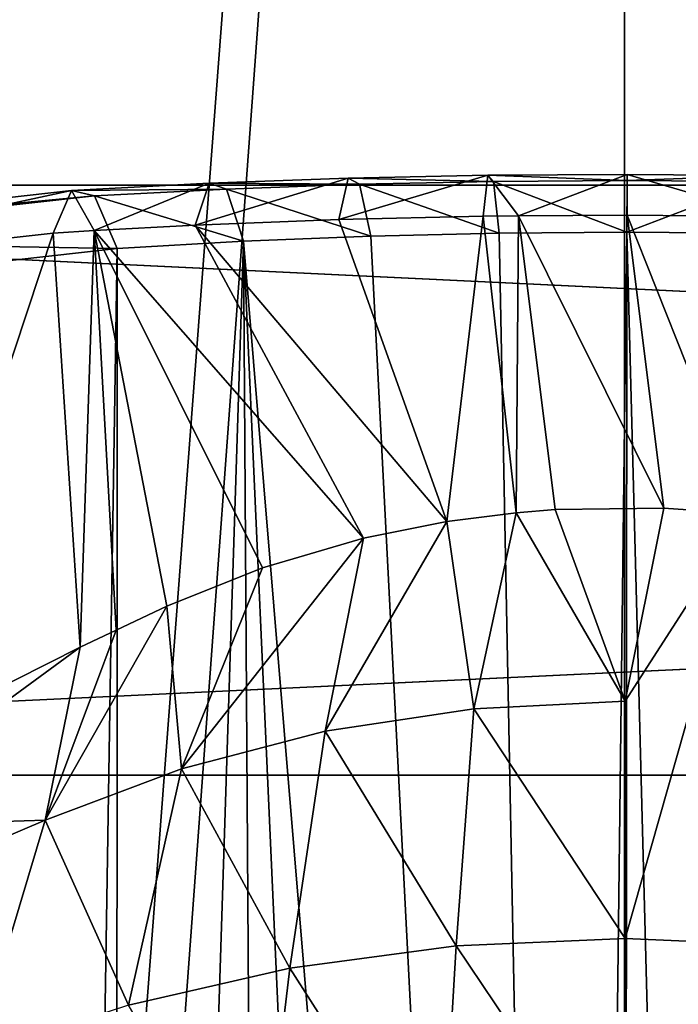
# Model space of a CAD drawing. Header units: millimetres. Extents: x -27 to 27, y -124 to 12.
# Tile 21 of 123: x -1.45 to 0.13, y -36.51 to -34.14. Entities that reach past the tile are written whole.
import ezdxf

# ---------------------------------------------------------------- set-up
doc = ezdxf.new("R2010")
doc.units = ezdxf.units.MM
doc.header["$LTSCALE"] = 25.4
doc.layers.get('0').update_dxf_attribs({"true_color": 0xff5454})

# ---------------------------------------------------------------- blocks, each defined once
blk = doc.blocks.new('MONO-I-KINKIET-PRZEW_D-BRASS-7781.STL#1')
at = {"color": 44, "true_color": 0x92621c}
mesh = blk.add_polyface(dxfattribs=at)
corners = [(-9.6628, -12.4798, 1528.3165), (-8.5, -12.937, 1528.7738), (-8.5, -12.192, 1528.0288), (-14.1047, -13.9924, 1529.8291), (-9.3114, -13.1418, 1528.9785), (-13.5918, -14.5994, 1530.4362), (-18.0933, -16.0415, 1531.8782), (-17.4354, -16.574, 1532.4108), (-21.5004, -18.5613, 1534.3979), (-20.7185, -19.0021, 1534.8389), (-24.2164, -21.4707, 1537.3074), (-23.3358, -21.8058, 1537.6425), (-26.1541, -24.6763, 1540.5131), (-25.203, -24.8948, 1540.7316), (-27.2511, -28.0751, 1543.9117), (-26.2602, -28.17, 1544.0067), (-27.4723, -31.5577, 1547.3944), (-26.4733, -31.526, 1547.3627), (-25.8356, -34.855, 1550.6917), (-26.8105, -35.0123, 1550.849), (-24.3675, -38.0499, 1553.8866), (-25.287, -38.3278, 1554.1646), (-22.1162, -41.0082, 1556.8448), (-22.9508, -41.3977, 1557.2345), (-19.1541, -43.6346, 1559.4714), (-19.8769, -44.1233, 1559.9601), (-15.5763, -45.8449, 1561.6816), (-16.1641, -46.417, 1562.2537), (-11.4979, -47.5679, 1563.4047), (-11.9318, -48.205, 1564.0417), (-7.05, -48.7483, 1564.5851), (-7.316, -49.43, 1565.2667), (-2.3754, -49.3482, 1565.1849), (2.3754, -49.3482, 1565.1849), (8.5, -12.937, 1528.7738), (9.6628, -12.4798, 1528.3165), (8.5, -12.192, 1528.0288), (14.1047, -13.9924, 1529.8291), (9.3114, -13.1418, 1528.9785), (13.5918, -14.5994, 1530.4362), (18.0933, -16.0415, 1531.8782), (17.4354, -16.574, 1532.4108), (21.5004, -18.5613, 1534.3979), (20.7185, -19.0021, 1534.8389), (24.2164, -21.4707, 1537.3074), (23.3358, -21.8058, 1537.6425), (26.1541, -24.6763, 1540.5131), (25.203, -24.8948, 1540.7316), (27.2511, -28.0751, 1543.9117), (26.2602, -28.17, 1544.0067), (27.4723, -31.5577, 1547.3944), (26.4733, -31.526, 1547.3627), (25.8356, -34.855, 1550.6917), (26.8105, -35.0123, 1550.849), (24.3675, -38.0499, 1553.8866), (25.287, -38.3278, 1554.1646), (22.1162, -41.0082, 1556.8448), (22.9508, -41.3977, 1557.2345), (19.1541, -43.6346, 1559.4714), (19.8769, -44.1233, 1559.9601), (15.5763, -45.8449, 1561.6816), (16.1641, -46.417, 1562.2537), (11.4979, -47.5679, 1563.4047), (11.9318, -48.205, 1564.0417), (7.05, -48.7483, 1564.5851), (7.316, -49.43, 1565.2667), (-2.4651, -50.0524, 1565.8892), (2.4651, -50.0524, 1565.8892)]
mesh.append_faces([[corners[k] for k in face] for face in [(0, 1, 2), (34, 35, 36), (65, 66, 67)]], dxfattribs={"vtx0": -1, "color": 44})
mesh.append_faces([[corners[k] for k in face] for face in [(1, 3, 4), (4, 3, 5), (5, 6, 7), (7, 8, 9), (9, 10, 11), (11, 12, 13), (13, 14, 15), (15, 16, 17), (17, 16, 18), (18, 19, 20), (20, 21, 22), (22, 23, 24), (24, 25, 26), (26, 27, 28), (28, 29, 30), (30, 31, 32), (32, 31, 33), (35, 34, 37), (37, 39, 40), (40, 41, 42), (42, 43, 44), (44, 45, 46), (46, 47, 48), (48, 49, 50), (50, 52, 53), (53, 54, 55), (55, 56, 57), (57, 58, 59), (59, 60, 61), (61, 62, 63), (63, 64, 65)]], dxfattribs={"vtx0": -1, "vtx1": -1, "color": 44})
mesh.append_faces([[corners[k] for k in face] for face in [(65, 33, 31)]], dxfattribs={"vtx0": -1, "vtx1": -1, "vtx2": -1, "color": 44})
mesh.append_faces([[corners[k] for k in face] for face in [(1, 0, 3), (5, 3, 6), (7, 6, 8), (9, 8, 10), (11, 10, 12), (13, 12, 14), (15, 14, 16), (18, 16, 19), (20, 19, 21), (22, 21, 23), (24, 23, 25), (26, 25, 27), (28, 27, 29), (30, 29, 31), (37, 34, 38), (37, 38, 39), (40, 39, 41), (42, 41, 43), (44, 43, 45), (46, 45, 47), (48, 47, 49), (50, 49, 51), (50, 51, 52), (53, 52, 54), (55, 54, 56), (57, 56, 58), (59, 58, 60), (61, 60, 62), (63, 62, 64), (65, 64, 33), (65, 31, 66)]], dxfattribs={"vtx0": -1, "vtx2": -1, "color": 44})
at = {"color": 18, "true_color": 0x000000}
mesh = blk.add_polyface(dxfattribs=at)
corners = [(-10.6436, -14.6897, 1530.5265), (-7.5, -22.2, 1538.0367), (-7.5, -13.8219, 1529.6586), (-13.5932, -15.8491, 1531.6858), (-16.2952, -17.2788, 1533.1155), (-18.7002, -18.9528, 1534.7896), (-20.7645, -20.8405, 1536.6772), (-22.4504, -22.9077, 1538.7444), (7.5, -22.2, 1538.0367), (10.6436, -14.6897, 1530.5265), (7.5, -13.8219, 1529.6586), (13.5932, -15.8491, 1531.6858), (16.2952, -17.2788, 1533.1155), (18.7002, -18.9528, 1534.7896), (20.7645, -20.8405, 1536.6772), (22.4504, -22.9077, 1538.7444), (-23.7272, -25.1166, 1540.9534), (23.7272, -25.1166, 1540.9534), (-24.5717, -27.4269, 1543.2637), (24.5717, -27.4269, 1543.2637), (-24.9684, -29.7967, 1545.6334), (24.9684, -29.7967, 1545.6334), (-24.9102, -32.1826, 1548.0193), (24.9102, -32.1826, 1548.0193), (-24.398, -34.5412, 1550.3779), (24.398, -34.5412, 1550.3779), (-23.4413, -36.8296, 1552.6663), (23.4413, -36.8296, 1552.6663), (-22.0575, -39.006, 1554.8428), (22.0575, -39.006, 1554.8428), (-20.2717, -41.0308, 1556.8676), (20.2717, -41.0308, 1556.8676), (-18.1165, -42.8671, 1558.7037), (18.1165, -42.8671, 1558.7037), (-15.6313, -44.4814, 1560.3181), (15.6313, -44.4814, 1560.3181), (-12.8612, -45.8443, 1561.681), (12.8612, -45.8443, 1561.681), (-9.8567, -46.931, 1562.7677), (9.8567, -46.931, 1562.7677), (-6.6726, -47.7217, 1563.5583), (6.6726, -47.7217, 1563.5583), (-3.367, -48.2019, 1564.0386), (3.367, -48.2019, 1564.0386), (0, -48.3629, 1564.1997)]
mesh.append_faces([[corners[k] for k in face] for face in [(0, 1, 2), (8, 9, 10), (43, 42, 44)]], dxfattribs={"vtx0": -1, "color": 18})
mesh.append_faces([[corners[k] for k in face] for face in [(1, 7, 8), (9, 8, 11), (11, 8, 12), (12, 8, 13), (13, 8, 14), (14, 8, 15), (15, 16, 17), (17, 18, 19), (19, 20, 21), (21, 22, 23), (23, 24, 25), (25, 26, 27), (27, 28, 29), (29, 30, 31), (31, 32, 33), (33, 34, 35), (35, 36, 37), (37, 38, 39), (39, 40, 41), (41, 42, 43)]], dxfattribs={"vtx0": -1, "vtx1": -1, "color": 18})
mesh.append_faces([[corners[k] for k in face] for face in [(15, 8, 7)]], dxfattribs={"vtx0": -1, "vtx1": -1, "vtx2": -1, "color": 18})
mesh.append_faces([[corners[k] for k in face] for face in [(1, 0, 3), (1, 3, 4), (1, 4, 5), (1, 5, 6), (1, 6, 7), (15, 7, 16), (17, 16, 18), (19, 18, 20), (21, 20, 22), (23, 22, 24), (25, 24, 26), (27, 26, 28), (29, 28, 30), (31, 30, 32), (33, 32, 34), (35, 34, 36), (37, 36, 38), (39, 38, 40), (41, 40, 42)]], dxfattribs={"vtx0": -1, "vtx2": -1, "color": 18})
mesh = blk.add_polyface(dxfattribs=at)
corners = [(10.6436, -16.104, 1529.1123), (7.5, -23.6142, 1536.6226), (7.5, -15.2361, 1528.2444), (13.5932, -17.2633, 1530.2716), (16.2952, -18.693, 1531.7013), (18.7002, -20.367, 1533.3752), (20.7645, -22.2548, 1535.2631), (22.4504, -24.3219, 1537.3302), (-7.5, -23.6142, 1536.6226), (-10.6436, -16.104, 1529.1123), (-7.5, -15.2361, 1528.2444), (-13.5932, -17.2633, 1530.2716), (-16.2952, -18.693, 1531.7013), (-18.7002, -20.367, 1533.3752), (-20.7645, -22.2548, 1535.2631), (-22.4504, -24.3219, 1537.3302), (23.7272, -26.5308, 1539.5391), (-23.7272, -26.5308, 1539.5391), (24.5717, -28.8411, 1541.8495), (-24.5717, -28.8411, 1541.8495), (24.9684, -31.2109, 1544.2192), (-24.9684, -31.2109, 1544.2192), (24.9102, -33.5968, 1546.6051), (-24.9102, -33.5968, 1546.6051), (24.398, -35.9554, 1548.9637), (-24.398, -35.9554, 1548.9637), (23.4413, -38.2438, 1551.2521), (-23.4413, -38.2438, 1551.2521), (22.0575, -40.4202, 1553.4285), (-22.0575, -40.4202, 1553.4285), (20.2717, -42.445, 1555.4532), (-20.2717, -42.445, 1555.4532), (18.1165, -44.2813, 1557.2896), (-18.1165, -44.2813, 1557.2896), (15.6313, -45.8956, 1558.9039), (-15.6313, -45.8956, 1558.9039), (12.8612, -47.2585, 1560.2668), (-12.8612, -47.2585, 1560.2668), (9.8567, -48.3452, 1561.3535), (-9.8567, -48.3452, 1561.3535), (6.6726, -49.1359, 1562.1442), (-6.6726, -49.1359, 1562.1442), (3.367, -49.6161, 1562.6244), (-3.367, -49.6161, 1562.6244), (0, -49.7772, 1562.7855)]
mesh.append_faces([[corners[k] for k in face] for face in [(0, 1, 2), (8, 9, 10), (43, 42, 44)]], dxfattribs={"vtx0": -1, "color": 18})
mesh.append_faces([[corners[k] for k in face] for face in [(1, 7, 8), (9, 8, 11), (11, 8, 12), (12, 8, 13), (13, 8, 14), (14, 8, 15), (15, 16, 17), (17, 18, 19), (19, 20, 21), (21, 22, 23), (23, 24, 25), (25, 26, 27), (27, 28, 29), (29, 30, 31), (31, 32, 33), (33, 34, 35), (35, 36, 37), (37, 38, 39), (39, 40, 41), (41, 42, 43)]], dxfattribs={"vtx0": -1, "vtx1": -1, "color": 18})
mesh.append_faces([[corners[k] for k in face] for face in [(15, 8, 7)]], dxfattribs={"vtx0": -1, "vtx1": -1, "vtx2": -1, "color": 18})
mesh.append_faces([[corners[k] for k in face] for face in [(1, 0, 3), (1, 3, 4), (1, 4, 5), (1, 5, 6), (1, 6, 7), (15, 7, 16), (17, 16, 18), (19, 18, 20), (21, 20, 22), (23, 22, 24), (25, 24, 26), (27, 26, 28), (29, 28, 30), (31, 30, 32), (33, 32, 34), (35, 34, 36), (37, 36, 38), (39, 38, 40), (41, 40, 42)]], dxfattribs={"vtx0": -1, "vtx2": -1, "color": 18})
at = {"color": 44, "true_color": 0x92621c}
mesh = blk.add_polyface(dxfattribs=at)
corners = [(-4.9103, -85.7986, 1453.1428), (0, -21.4929, 1516.8235), (0, -85.4861, 1452.8303), (-4.9103, -21.8054, 1517.136)]
mesh.append_faces([[corners[k] for k in face] for face in [(0, 1, 2), (1, 0, 3)]], dxfattribs={"vtx0": -1, "color": 44})
mesh = blk.add_polyface(dxfattribs=at)
corners = [(0, -21.4929, 1516.8235), (4.9103, -85.7986, 1453.1428), (0, -85.4861, 1452.8303), (4.9103, -21.8054, 1517.136)]
mesh.append_faces([[corners[k] for k in face] for face in [(0, 1, 2), (1, 0, 3)]], dxfattribs={"vtx0": -1, "color": 44})
mesh = blk.add_polyface(dxfattribs=at)
corners = [(0, -22.2, 1517.5306), (-4.7318, -86.4943, 1453.8386), (0, -86.1932, 1453.5375), (-4.7318, -22.5011, 1517.8318)]
mesh.append_faces([[corners[k] for k in face] for face in [(0, 1, 2), (1, 0, 3)]], dxfattribs={"vtx0": -1, "color": 44})
mesh = blk.add_polyface(dxfattribs=at)
corners = [(4.7318, -86.4943, 1453.8386), (0, -22.2, 1517.5306), (0, -86.1932, 1453.5375), (4.7318, -22.5011, 1517.8318)]
mesh.append_faces([[corners[k] for k in face] for face in [(0, 1, 2), (1, 0, 3)]], dxfattribs={"vtx0": -1, "color": 44})
at = {"color": 18, "true_color": 0x000000}
mesh = blk.add_polyface(dxfattribs=at)
corners = [(-0.6635, -34.5244, 1550.1453), (-0.3281, -34.5172, 1550.1168), (-0.6857, -34.6234, 1549.9276)]
mesh.append_faces([[corners[k] for k in face] for face in [(0, 1, 2)]], dxfattribs={"color": 18})
mesh = blk.add_polyface(dxfattribs=at)
corners = [(-0.3281, -34.5172, 1550.1168), (-0.3391, -34.6154, 1549.8988), (-0.6857, -34.6234, 1549.9276)]
mesh.append_faces([[corners[k] for k in face] for face in [(0, 1, 2)]], dxfattribs={"color": 18})
mesh = blk.add_polyface(dxfattribs=at)
corners = [(-0.6635, -34.5244, 1550.1453), (-0.3144, -34.5317, 1550.3553), (-0.3281, -34.5172, 1550.1168), (-0.6357, -34.5387, 1550.3833)]
mesh.append_faces([[corners[k] for k in face] for face in [(0, 1, 2), (1, 0, 3)]], dxfattribs={"vtx0": -1, "color": 18})
mesh = blk.add_polyface(dxfattribs=at)
corners = [(-0.3281, -34.5172, 1550.1168), (-0.2549, -34.6143, 1549.8948), (-0.3391, -34.6154, 1549.8988)]
mesh.append_faces([[corners[k] for k in face] for face in [(0, 1, 2)]], dxfattribs={"color": 18})
mesh = blk.add_polyface(dxfattribs=at)
corners = [(-0.3281, -34.5172, 1550.1168), (0.0058, -34.5295, 1550.3462), (0.006, -34.5149, 1550.1075), (-0.3144, -34.5317, 1550.3553)]
mesh.append_faces([[corners[k] for k in face] for face in [(0, 1, 2), (1, 0, 3)]], dxfattribs={"vtx0": -1, "color": 18})
mesh = blk.add_polyface(dxfattribs=at)
corners = [(-0.3281, -34.5172, 1550.1168), (0.006, -34.5149, 1550.1075), (-0.2549, -34.6143, 1549.8948)]
mesh.append_faces([[corners[k] for k in face] for face in [(0, 1, 2)]], dxfattribs={"color": 18})
mesh = blk.add_polyface(dxfattribs=at)
corners = [(0.006, -34.5149, 1550.1075), (0.0062, -34.6128, 1549.8894), (-0.2549, -34.6143, 1549.8948)]
mesh.append_faces([[corners[k] for k in face] for face in [(0, 1, 2)]], dxfattribs={"color": 18})
mesh = blk.add_polyface(dxfattribs=at)
corners = [(0.0058, -34.5295, 1550.3462), (0.3388, -34.5174, 1550.1173), (0.006, -34.5149, 1550.1075), (0.3247, -34.5319, 1550.3558)]
mesh.append_faces([[corners[k] for k in face] for face in [(0, 1, 2), (1, 0, 3)]], dxfattribs={"vtx0": -1, "color": 18})
mesh = blk.add_polyface(dxfattribs=at)
corners = [(0.006, -34.5149, 1550.1075), (0.3501, -34.6156, 1549.8993), (0.0062, -34.6128, 1549.8894), (0.3388, -34.5174, 1550.1173)]
mesh.append_faces([[corners[k] for k in face] for face in [(0, 1, 2), (1, 0, 3)]], dxfattribs={"vtx0": -1, "color": 18})
mesh = blk.add_polyface(dxfattribs=at)
corners = [(-1.3271, -34.5534, 1550.2589), (-0.9552, -34.5503, 1550.4299), (-0.9969, -34.5364, 1550.1927), (-1.2714, -34.5667, 1550.495)]
mesh.append_faces([[corners[k] for k in face] for face in [(0, 1, 2), (1, 0, 3)]], dxfattribs={"vtx0": -1, "color": 18})
mesh = blk.add_polyface(dxfattribs=at)
corners = [(-1.3271, -34.5534, 1550.2589), (-0.9969, -34.5364, 1550.1927), (-1.2722, -34.6497, 1550.0215)]
mesh.append_faces([[corners[k] for k in face] for face in [(0, 1, 2)]], dxfattribs={"color": 18})
mesh = blk.add_polyface(dxfattribs=at)
corners = [(-0.9969, -34.5364, 1550.1927), (-1.0301, -34.6368, 1549.9758), (-1.2722, -34.6497, 1550.0215)]
mesh.append_faces([[corners[k] for k in face] for face in [(0, 1, 2)]], dxfattribs={"color": 18})
mesh = blk.add_polyface(dxfattribs=at)
corners = [(-0.9969, -34.5364, 1550.1927), (-0.6635, -34.5244, 1550.1453), (-1.0301, -34.6368, 1549.9758)]
mesh.append_faces([[corners[k] for k in face] for face in [(0, 1, 2)]], dxfattribs={"color": 18})
mesh = blk.add_polyface(dxfattribs=at)
corners = [(-0.6635, -34.5244, 1550.1453), (-0.6857, -34.6234, 1549.9276), (-1.0301, -34.6368, 1549.9758)]
mesh.append_faces([[corners[k] for k in face] for face in [(0, 1, 2)]], dxfattribs={"color": 18})
mesh = blk.add_polyface(dxfattribs=at)
corners = [(-0.9969, -34.5364, 1550.1927), (-0.6357, -34.5387, 1550.3833), (-0.6635, -34.5244, 1550.1453), (-0.9552, -34.5503, 1550.4299)]
mesh.append_faces([[corners[k] for k in face] for face in [(0, 1, 2), (1, 0, 3)]], dxfattribs={"vtx0": -1, "color": 18})
mesh = blk.add_polyface(dxfattribs=at)
corners = [(-0.6088, -34.663, 1550.5868), (-0.6357, -34.5387, 1550.3833), (-0.9552, -34.5503, 1550.4299)]
mesh.append_faces([[corners[k] for k in face] for face in [(0, 1, 2)]], dxfattribs={"color": 18})
mesh = blk.add_polyface(dxfattribs=at)
corners = [(-0.3011, -34.6556, 1550.5597), (-0.3144, -34.5317, 1550.3553), (-0.6357, -34.5387, 1550.3833)]
mesh.append_faces([[corners[k] for k in face] for face in [(0, 1, 2)]], dxfattribs={"color": 18})
mesh = blk.add_polyface(dxfattribs=at)
corners = [(-0.6088, -34.663, 1550.5868), (-0.3011, -34.6556, 1550.5597), (-0.6357, -34.5387, 1550.3833)]
mesh.append_faces([[corners[k] for k in face] for face in [(0, 1, 2)]], dxfattribs={"color": 18})
mesh = blk.add_polyface(dxfattribs=at)
corners = [(-0.3144, -34.5317, 1550.3553), (0.0055, -34.6533, 1550.5508), (0.0058, -34.5295, 1550.3462), (-0.3011, -34.6556, 1550.5597)]
mesh.append_faces([[corners[k] for k in face] for face in [(0, 1, 2), (1, 0, 3)]], dxfattribs={"vtx0": -1, "color": 18})
mesh = blk.add_polyface(dxfattribs=at)
corners = [(0.0055, -34.6533, 1550.5508), (0.3247, -34.5319, 1550.3558), (0.0058, -34.5295, 1550.3462), (0.311, -34.6558, 1550.5602)]
mesh.append_faces([[corners[k] for k in face] for face in [(0, 1, 2), (1, 0, 3)]], dxfattribs={"vtx0": -1, "color": 18})
mesh = blk.add_polyface(dxfattribs=at)
corners = [(-2.3272, -34.6665, 1550.5391), (-1.3271, -34.5534, 1550.2589), (-2.2606, -34.7542, 1550.2854)]
mesh.append_faces([[corners[k] for k in face] for face in [(0, 1, 2)]], dxfattribs={"color": 18})
mesh = blk.add_polyface(dxfattribs=at)
corners = [(-2.3272, -34.6665, 1550.5391), (-1.2714, -34.5667, 1550.495), (-1.3271, -34.5534, 1550.2589)]
mesh.append_faces([[corners[k] for k in face] for face in [(0, 1, 2)]], dxfattribs={"color": 18})
mesh = blk.add_polyface(dxfattribs=at)
corners = [(-2.2465, -34.6752, 1550.7709), (-1.2714, -34.5667, 1550.495), (-2.3272, -34.6665, 1550.5391)]
mesh.append_faces([[corners[k] for k in face] for face in [(0, 1, 2)]], dxfattribs={"color": 18})
mesh = blk.add_polyface(dxfattribs=at)
corners = [(-2.2606, -34.7542, 1550.2854), (-1.3271, -34.5534, 1550.2589), (-1.3712, -34.6557, 1550.0431)]
mesh.append_faces([[corners[k] for k in face] for face in [(0, 1, 2)]], dxfattribs={"color": 18})
mesh = blk.add_polyface(dxfattribs=at)
corners = [(-2.2465, -34.6752, 1550.7709), (-1.2174, -34.6926, 1550.6956), (-1.2714, -34.5667, 1550.495)]
mesh.append_faces([[corners[k] for k in face] for face in [(0, 1, 2)]], dxfattribs={"color": 18})
mesh = blk.add_polyface(dxfattribs=at)
corners = [(-1.3271, -34.5534, 1550.2589), (-1.2722, -34.6497, 1550.0215), (-1.3712, -34.6557, 1550.0431)]
mesh.append_faces([[corners[k] for k in face] for face in [(0, 1, 2)]], dxfattribs={"color": 18})
mesh = blk.add_polyface(dxfattribs=at)
corners = [(-0.9147, -34.6753, 1550.6323), (-0.9552, -34.5503, 1550.4299), (-1.2714, -34.5667, 1550.495)]
mesh.append_faces([[corners[k] for k in face] for face in [(0, 1, 2)]], dxfattribs={"color": 18})
mesh = blk.add_polyface(dxfattribs=at)
corners = [(-1.2174, -34.6926, 1550.6956), (-0.9147, -34.6753, 1550.6323), (-1.2714, -34.5667, 1550.495)]
mesh.append_faces([[corners[k] for k in face] for face in [(0, 1, 2)]], dxfattribs={"color": 18})
mesh = blk.add_polyface(dxfattribs=at)
corners = [(-0.9147, -34.6753, 1550.6323), (-0.6088, -34.663, 1550.5868), (-0.9552, -34.5503, 1550.4299)]
mesh.append_faces([[corners[k] for k in face] for face in [(0, 1, 2)]], dxfattribs={"color": 18})
mesh = blk.add_polyface(dxfattribs=at)
corners = [(-0.6857, -34.6234, 1549.9276), (-0.3391, -34.6154, 1549.8988), (-0.4262, -35.3476, 1548.9685)]
mesh.append_faces([[corners[k] for k in face] for face in [(0, 1, 2)]], dxfattribs={"color": 18})
mesh = blk.add_polyface(dxfattribs=at)
corners = [(-0.3391, -34.6154, 1549.8988), (-0.2602, -35.3263, 1548.9835), (-0.4262, -35.3476, 1548.9685)]
mesh.append_faces([[corners[k] for k in face] for face in [(0, 1, 2)]], dxfattribs={"color": 18})
mesh = blk.add_polyface(dxfattribs=at)
corners = [(-0.3391, -34.6154, 1549.8988), (-0.2549, -34.6143, 1549.8948), (-0.2602, -35.3263, 1548.9835)]
mesh.append_faces([[corners[k] for k in face] for face in [(0, 1, 2)]], dxfattribs={"color": 18})
mesh = blk.add_polyface(dxfattribs=at)
corners = [(-0.2549, -34.6143, 1549.8948), (-0.1665, -35.3189, 1548.9886), (-0.2602, -35.3263, 1548.9835)]
mesh.append_faces([[corners[k] for k in face] for face in [(0, 1, 2)]], dxfattribs={"color": 18})
mesh = blk.add_polyface(dxfattribs=at)
corners = [(-0.2549, -34.6143, 1549.8948), (0.0062, -34.6128, 1549.8894), (0.0938, -35.3153, 1548.9912)]
mesh.append_faces([[corners[k] for k in face] for face in [(0, 1, 2)]], dxfattribs={"color": 18})
mesh = blk.add_polyface(dxfattribs=at)
corners = [(-0.2549, -34.6143, 1549.8948), (0.0938, -35.3153, 1548.9912), (-0.1665, -35.3189, 1548.9886)]
mesh.append_faces([[corners[k] for k in face] for face in [(0, 1, 2)]], dxfattribs={"color": 18})
mesh = blk.add_polyface(dxfattribs=at)
corners = [(0.3501, -34.6156, 1549.8993), (0.2908, -35.3292, 1548.9816), (0.0062, -34.6128, 1549.8894)]
mesh.append_faces([[corners[k] for k in face] for face in [(0, 1, 2)]], dxfattribs={"color": 18})
mesh = blk.add_polyface(dxfattribs=at)
corners = [(0.0062, -34.6128, 1549.8894), (0.2908, -35.3292, 1548.9816), (0.0938, -35.3153, 1548.9912)]
mesh.append_faces([[corners[k] for k in face] for face in [(0, 1, 2)]], dxfattribs={"color": 18})
mesh = blk.add_polyface(dxfattribs=at)
corners = [(-1.2722, -34.6497, 1550.0215), (-1.0301, -34.6368, 1549.9758), (-0.6265, -35.3877, 1548.9399)]
mesh.append_faces([[corners[k] for k in face] for face in [(0, 1, 2)]], dxfattribs={"color": 18})
mesh = blk.add_polyface(dxfattribs=at)
corners = [(-1.0301, -34.6368, 1549.9758), (-0.6857, -34.6234, 1549.9276), (-0.4262, -35.3476, 1548.9685)]
mesh.append_faces([[corners[k] for k in face] for face in [(0, 1, 2)]], dxfattribs={"color": 18})
mesh = blk.add_polyface(dxfattribs=at)
corners = [(-1.0301, -34.6368, 1549.9758), (-0.4262, -35.3476, 1548.9685), (-0.6265, -35.3877, 1548.9399)]
mesh.append_faces([[corners[k] for k in face] for face in [(0, 1, 2)]], dxfattribs={"color": 18})
mesh = blk.add_polyface(dxfattribs=at)
corners = [(-2.2606, -34.7542, 1550.2854), (-1.3712, -34.6557, 1550.0431), (-1.7789, -35.8873, 1548.6001)]
mesh.append_faces([[corners[k] for k in face] for face in [(0, 1, 2)]], dxfattribs={"color": 18})
mesh = blk.add_polyface(dxfattribs=at)
corners = [(-1.3712, -34.6557, 1550.0431), (-1.3062, -35.6488, 1548.7474), (-1.7789, -35.8873, 1548.6001)]
mesh.append_faces([[corners[k] for k in face] for face in [(0, 1, 2)]], dxfattribs={"color": 18})
mesh = blk.add_polyface(dxfattribs=at)
corners = [(-1.3712, -34.6557, 1550.0431), (-1.2722, -34.6497, 1550.0215), (-1.3062, -35.6488, 1548.7474)]
mesh.append_faces([[corners[k] for k in face] for face in [(0, 1, 2)]], dxfattribs={"color": 18})
mesh = blk.add_polyface(dxfattribs=at)
corners = [(-1.2722, -34.6497, 1550.0215), (-1.2201, -35.6077, 1548.7766), (-1.3062, -35.6488, 1548.7474)]
mesh.append_faces([[corners[k] for k in face] for face in [(0, 1, 2)]], dxfattribs={"color": 18})
mesh = blk.add_polyface(dxfattribs=at)
corners = [(-1.2722, -34.6497, 1550.0215), (-0.6265, -35.3877, 1548.9399), (-0.8688, -35.4584, 1548.8885)]
mesh.append_faces([[corners[k] for k in face] for face in [(0, 1, 2)]], dxfattribs={"color": 18})
mesh = blk.add_polyface(dxfattribs=at)
corners = [(-1.2722, -34.6497, 1550.0215), (-0.8688, -35.4584, 1548.8885), (-1.0986, -35.5508, 1548.819)]
mesh.append_faces([[corners[k] for k in face] for face in [(0, 1, 2)]], dxfattribs={"color": 18})
mesh = blk.add_polyface(dxfattribs=at)
corners = [(-1.2722, -34.6497, 1550.0215), (-1.0986, -35.5508, 1548.819), (-1.2201, -35.6077, 1548.7766)]
mesh.append_faces([[corners[k] for k in face] for face in [(0, 1, 2)]], dxfattribs={"color": 18})
mesh = blk.add_polyface(dxfattribs=at)
corners = [(-0.1117, -44.333, 1560.2313), (-0.6088, -34.663, 1550.5868), (-0.9147, -34.6753, 1550.6323)]
mesh.append_faces([[corners[k] for k in face] for face in [(0, 1, 2)]], dxfattribs={"color": 18})
mesh = blk.add_polyface(dxfattribs=at)
corners = [(-0.1117, -44.333, 1560.2313), (-0.3011, -34.6556, 1550.5597), (-0.6088, -34.663, 1550.5868)]
mesh.append_faces([[corners[k] for k in face] for face in [(0, 1, 2)]], dxfattribs={"color": 18})
mesh = blk.add_polyface(dxfattribs=at)
corners = [(0.0055, -34.6533, 1550.5508), (-0.3011, -34.6556, 1550.5597), (-0.1117, -44.333, 1560.2313)]
mesh.append_faces([[corners[k] for k in face] for face in [(0, 1, 2)]], dxfattribs={"color": 18})
mesh = blk.add_polyface(dxfattribs=at)
corners = [(0.0055, -34.6533, 1550.5508), (-0.1117, -44.333, 1560.2313), (-0.0012, -44.3341, 1560.2317)]
mesh.append_faces([[corners[k] for k in face] for face in [(0, 1, 2)]], dxfattribs={"color": 18})
mesh = blk.add_polyface(dxfattribs=at)
corners = [(-0.0012, -44.3341, 1560.2317), (0.2588, -44.3276, 1560.23), (0.0055, -34.6533, 1550.5508)]
mesh.append_faces([[corners[k] for k in face] for face in [(0, 1, 2)]], dxfattribs={"color": 18})
mesh = blk.add_polyface(dxfattribs=at)
corners = [(0.311, -34.6558, 1550.5602), (0.0055, -34.6533, 1550.5508), (0.2588, -44.3276, 1560.23)]
mesh.append_faces([[corners[k] for k in face] for face in [(0, 1, 2)]], dxfattribs={"color": 18})
mesh = blk.add_polyface(dxfattribs=at)
corners = [(-2.1596, -34.7983, 1550.9648), (-1.2174, -34.6926, 1550.6956), (-2.2465, -34.6752, 1550.7709)]
mesh.append_faces([[corners[k] for k in face] for face in [(0, 1, 2)]], dxfattribs={"color": 18})
mesh = blk.add_polyface(dxfattribs=at)
corners = [(-0.9147, -34.6753, 1550.6323), (-1.2174, -34.6926, 1550.6956), (-1.2199, -44.189, 1560.192)]
mesh.append_faces([[corners[k] for k in face] for face in [(0, 1, 2)]], dxfattribs={"color": 18})
mesh = blk.add_polyface(dxfattribs=at)
corners = [(-0.8515, -44.2638, 1560.2125), (-0.9147, -34.6753, 1550.6323), (-1.2199, -44.189, 1560.192)]
mesh.append_faces([[corners[k] for k in face] for face in [(0, 1, 2)]], dxfattribs={"color": 18})
mesh = blk.add_polyface(dxfattribs=at)
corners = [(-0.1117, -44.333, 1560.2313), (-0.9147, -34.6753, 1550.6323), (-0.482, -44.3117, 1560.2256)]
mesh.append_faces([[corners[k] for k in face] for face in [(0, 1, 2)]], dxfattribs={"color": 18})
mesh = blk.add_polyface(dxfattribs=at)
corners = [(-0.482, -44.3117, 1560.2256), (-0.9147, -34.6753, 1550.6323), (-0.8515, -44.2638, 1560.2125)]
mesh.append_faces([[corners[k] for k in face] for face in [(0, 1, 2)]], dxfattribs={"color": 18})
mesh = blk.add_polyface(dxfattribs=at)
corners = [(-6.6799, -39.259, 1556.2103), (-6.6691, -38.5685, 1555.5179), (-6.6919, -38.9121, 1555.8655), (-6.5515, -39.9557, 1556.8846), (-6.5192, -37.8981, 1554.8215), (-6.2864, -40.6444, 1557.5272), (-6.2332, -37.2615, 1554.1353), (-5.89, -41.3111, 1558.125), (-5.8171, -36.6717, 1553.4733), (-5.3705, -41.9421, 1558.6659), (-5.2791, -36.1406, 1552.8488), (-4.7382, -42.5248, 1559.1388), (-4.6302, -35.6791, 1552.2747), (-4.006, -43.0472, 1559.5339), (-3.8836, -35.2967, 1551.7626), (-3.1888, -43.4987, 1559.8435), (-3.0544, -35.001, 1551.323), (-2.3033, -43.87, 1560.061), (-2.1596, -34.7983, 1550.9648), (-1.3674, -44.1536, 1560.1821), (-1.2174, -34.6926, 1550.6956), (-1.2199, -44.189, 1560.192)]
mesh.append_faces([[corners[k] for k in face] for face in [(0, 1, 2), (20, 19, 21)]], dxfattribs={"vtx0": -1, "color": 18})
mesh.append_faces([[corners[k] for k in face] for face in [(1, 3, 4), (4, 5, 6), (6, 7, 8), (8, 9, 10), (10, 11, 12), (12, 13, 14), (14, 15, 16), (16, 17, 18), (18, 19, 20)]], dxfattribs={"vtx0": -1, "vtx1": -1, "color": 18})
mesh.append_faces([[corners[k] for k in face] for face in [(1, 0, 3), (4, 3, 5), (6, 5, 7), (8, 7, 9), (10, 9, 11), (12, 11, 13), (14, 13, 15), (16, 15, 17), (18, 17, 19)]], dxfattribs={"vtx0": -1, "vtx2": -1, "color": 18})
mesh = blk.add_polyface(dxfattribs=at)
corners = [(0.0013, -35.7786, 1549.4573), (-0.2602, -35.3263, 1548.9835), (-0.1665, -35.3189, 1548.9886)]
mesh.append_faces([[corners[k] for k in face] for face in [(0, 1, 2)]], dxfattribs={"color": 18})
mesh = blk.add_polyface(dxfattribs=at)
corners = [(0.0013, -35.7786, 1549.4573), (-0.1665, -35.3189, 1548.9886), (0.0938, -35.3153, 1548.9912)]
mesh.append_faces([[corners[k] for k in face] for face in [(0, 1, 2)]], dxfattribs={"color": 18})
mesh = blk.add_polyface(dxfattribs=at)
corners = [(0.2908, -35.3292, 1548.9816), (0.0013, -35.7786, 1549.4573), (0.0938, -35.3153, 1548.9912)]
mesh.append_faces([[corners[k] for k in face] for face in [(0, 1, 2)]], dxfattribs={"color": 18})
mesh = blk.add_polyface(dxfattribs=at)
corners = [(-0.7184, -35.8505, 1549.4003), (-0.6265, -35.3877, 1548.9399), (-0.4262, -35.3476, 1548.9685)]
mesh.append_faces([[corners[k] for k in face] for face in [(0, 1, 2)]], dxfattribs={"color": 18})
mesh = blk.add_polyface(dxfattribs=at)
corners = [(-0.3617, -35.7965, 1549.443), (-0.7184, -35.8505, 1549.4003), (-0.4262, -35.3476, 1548.9685), (-0.4042, -36.3653, 1550.0117)]
mesh.append_faces([[corners[k] for k in face] for face in [(0, 1, 2), (1, 0, 3)]], dxfattribs={"vtx0": -1, "color": 18})
mesh = blk.add_polyface(dxfattribs=at)
corners = [(-0.3617, -35.7965, 1549.443), (-0.4262, -35.3476, 1548.9685), (-0.2602, -35.3263, 1548.9835)]
mesh.append_faces([[corners[k] for k in face] for face in [(0, 1, 2)]], dxfattribs={"color": 18})
mesh = blk.add_polyface(dxfattribs=at)
corners = [(0.0013, -35.7786, 1549.4573), (-0.3617, -35.7965, 1549.443), (-0.2602, -35.3263, 1548.9835)]
mesh.append_faces([[corners[k] for k in face] for face in [(0, 1, 2)]], dxfattribs={"color": 18})
mesh = blk.add_polyface(dxfattribs=at)
corners = [(0.2908, -35.3292, 1548.9816), (0.0011, -36.3476, 1550.0262), (0.0013, -35.7786, 1549.4573)]
mesh.append_faces([[corners[k] for k in face] for face in [(0, 1, 2)]], dxfattribs={"color": 18})
mesh = blk.add_polyface(dxfattribs=at)
corners = [(0.0011, -36.3476, 1550.0262), (0.2908, -35.3292, 1548.9816), (0.4065, -36.3654, 1550.0118)]
mesh.append_faces([[corners[k] for k in face] for face in [(0, 1, 2)]], dxfattribs={"color": 18})
mesh = blk.add_polyface(dxfattribs=at)
corners = [(-0.7184, -35.8505, 1549.4003), (-1.0627, -35.9405, 1549.329), (-0.6265, -35.3877, 1548.9399)]
mesh.append_faces([[corners[k] for k in face] for face in [(0, 1, 2)]], dxfattribs={"color": 18})
mesh = blk.add_polyface(dxfattribs=at)
corners = [(-1.0627, -35.9405, 1549.329), (-0.8688, -35.4584, 1548.8885), (-0.6265, -35.3877, 1548.9399)]
mesh.append_faces([[corners[k] for k in face] for face in [(0, 1, 2)]], dxfattribs={"color": 18})
mesh = blk.add_polyface(dxfattribs=at)
corners = [(-1.0627, -35.9405, 1549.329), (-1.0986, -35.5508, 1548.819), (-0.8688, -35.4584, 1548.8885)]
mesh.append_faces([[corners[k] for k in face] for face in [(0, 1, 2)]], dxfattribs={"color": 18})
mesh = blk.add_polyface(dxfattribs=at)
corners = [(-1.0627, -35.9405, 1549.329), (-1.3902, -36.0637, 1549.2327), (-1.0986, -35.5508, 1548.819)]
mesh.append_faces([[corners[k] for k in face] for face in [(0, 1, 2)]], dxfattribs={"color": 18})
mesh = blk.add_polyface(dxfattribs=at)
corners = [(-1.3902, -36.0637, 1549.2327), (-1.2201, -35.6077, 1548.7766), (-1.0986, -35.5508, 1548.819)]
mesh.append_faces([[corners[k] for k in face] for face in [(0, 1, 2)]], dxfattribs={"color": 18})
mesh = blk.add_polyface(dxfattribs=at)
corners = [(-1.3902, -36.0637, 1549.2327), (-1.3062, -35.6488, 1548.7474), (-1.2201, -35.6077, 1548.7766)]
mesh.append_faces([[corners[k] for k in face] for face in [(0, 1, 2)]], dxfattribs={"color": 18})
mesh = blk.add_polyface(dxfattribs=at)
corners = [(-1.8944, -36.0798, 1548.7926), (-1.7789, -35.8873, 1548.6001), (-1.3062, -35.6488, 1548.7474)]
mesh.append_faces([[corners[k] for k in face] for face in [(0, 1, 2)]], dxfattribs={"color": 18})
mesh = blk.add_polyface(dxfattribs=at)
corners = [(-1.3902, -36.0637, 1549.2327), (-1.8944, -36.0798, 1548.7926), (-1.3062, -35.6488, 1548.7474)]
mesh.append_faces([[corners[k] for k in face] for face in [(0, 1, 2)]], dxfattribs={"color": 18})
mesh = blk.add_polyface(dxfattribs=at)
corners = [(0.0011, -36.3476, 1550.0262), (-0.4042, -36.3653, 1550.0117), (-0.3617, -35.7965, 1549.443)]
mesh.append_faces([[corners[k] for k in face] for face in [(0, 1, 2)]], dxfattribs={"color": 18})
mesh = blk.add_polyface(dxfattribs=at)
corners = [(0.0013, -35.7786, 1549.4573), (0.0011, -36.3476, 1550.0262), (-0.3617, -35.7965, 1549.443)]
mesh.append_faces([[corners[k] for k in face] for face in [(0, 1, 2)]], dxfattribs={"color": 18})
mesh = blk.add_polyface(dxfattribs=at)
corners = [(-0.8034, -36.4184, 1549.9681), (-1.0627, -35.9405, 1549.329), (-0.7184, -35.8505, 1549.4003)]
mesh.append_faces([[corners[k] for k in face] for face in [(0, 1, 2)]], dxfattribs={"color": 18})
mesh = blk.add_polyface(dxfattribs=at)
corners = [(-0.4042, -36.3653, 1550.0117), (-0.8034, -36.4184, 1549.9681), (-0.7184, -35.8505, 1549.4003)]
mesh.append_faces([[corners[k] for k in face] for face in [(0, 1, 2)]], dxfattribs={"color": 18})
mesh = blk.add_polyface(dxfattribs=at)
corners = [(-1.19, -36.5071, 1549.8956), (-1.3902, -36.0637, 1549.2327), (-1.0627, -35.9405, 1549.329)]
mesh.append_faces([[corners[k] for k in face] for face in [(0, 1, 2)]], dxfattribs={"color": 18})
mesh = blk.add_polyface(dxfattribs=at)
corners = [(-0.8034, -36.4184, 1549.9681), (-1.19, -36.5071, 1549.8956), (-1.0627, -35.9405, 1549.329)]
mesh.append_faces([[corners[k] for k in face] for face in [(0, 1, 2)]], dxfattribs={"color": 18})
mesh = blk.add_polyface(dxfattribs=at)
corners = [(-1.3902, -36.0637, 1549.2327), (-2.0339, -36.3375, 1549.0503), (-1.8944, -36.0798, 1548.7926)]
mesh.append_faces([[corners[k] for k in face] for face in [(0, 1, 2)]], dxfattribs={"color": 18})
mesh = blk.add_polyface(dxfattribs=at)
corners = [(-1.56, -36.6283, 1549.7974), (-2.0339, -36.3375, 1549.0503), (-1.3902, -36.0637, 1549.2327)]
mesh.append_faces([[corners[k] for k in face] for face in [(0, 1, 2)]], dxfattribs={"color": 18})
mesh = blk.add_polyface(dxfattribs=at)
corners = [(-1.19, -36.5071, 1549.8956), (-1.56, -36.6283, 1549.7974), (-1.3902, -36.0637, 1549.2327)]
mesh.append_faces([[corners[k] for k in face] for face in [(0, 1, 2)]], dxfattribs={"color": 18})
mesh = blk.add_polyface(dxfattribs=at)
corners = [(0.001, -36.9678, 1550.6465), (-0.4042, -36.3653, 1550.0117), (0.0011, -36.3476, 1550.0262)]
mesh.append_faces([[corners[k] for k in face] for face in [(0, 1, 2)]], dxfattribs={"color": 18})
mesh = blk.add_polyface(dxfattribs=at)
corners = [(0.4065, -36.3654, 1550.0118), (0.001, -36.9678, 1550.6465), (0.0011, -36.3476, 1550.0262)]
mesh.append_faces([[corners[k] for k in face] for face in [(0, 1, 2)]], dxfattribs={"color": 18})
mesh = blk.add_polyface(dxfattribs=at)
corners = [(-0.4412, -36.9852, 1550.6317), (-0.8034, -36.4184, 1549.9681), (-0.4042, -36.3653, 1550.0117)]
mesh.append_faces([[corners[k] for k in face] for face in [(0, 1, 2)]], dxfattribs={"color": 18})
mesh = blk.add_polyface(dxfattribs=at)
corners = [(0.001, -36.9678, 1550.6465), (-0.4412, -36.9852, 1550.6317), (-0.4042, -36.3653, 1550.0117)]
mesh.append_faces([[corners[k] for k in face] for face in [(0, 1, 2)]], dxfattribs={"color": 18})
mesh = blk.add_polyface(dxfattribs=at)
corners = [(0.4737, -37.6499, 1551.2963), (0.001, -36.9678, 1550.6465), (0.4065, -36.3654, 1550.0118)]
mesh.append_faces([[corners[k] for k in face] for face in [(0, 1, 2)]], dxfattribs={"color": 18})
mesh = blk.add_polyface(dxfattribs=at)
corners = [(-0.877, -37.0376, 1550.5873), (-1.19, -36.5071, 1549.8956), (-0.8034, -36.4184, 1549.9681)]
mesh.append_faces([[corners[k] for k in face] for face in [(0, 1, 2)]], dxfattribs={"color": 18})
mesh = blk.add_polyface(dxfattribs=at)
corners = [(-0.4412, -36.9852, 1550.6317), (-0.877, -37.0376, 1550.5873), (-0.8034, -36.4184, 1549.9681)]
mesh.append_faces([[corners[k] for k in face] for face in [(0, 1, 2)]], dxfattribs={"color": 18})

msp = doc.modelspace()

# ---------------------------------------------------------------- block references
at = {"color": 0}
msp.add_blockref('MONO-I-KINKIET-PRZEW_D-BRASS-7781.STL#1', (0, 0), dxfattribs=at)

doc.saveas('drawing.dxf')
